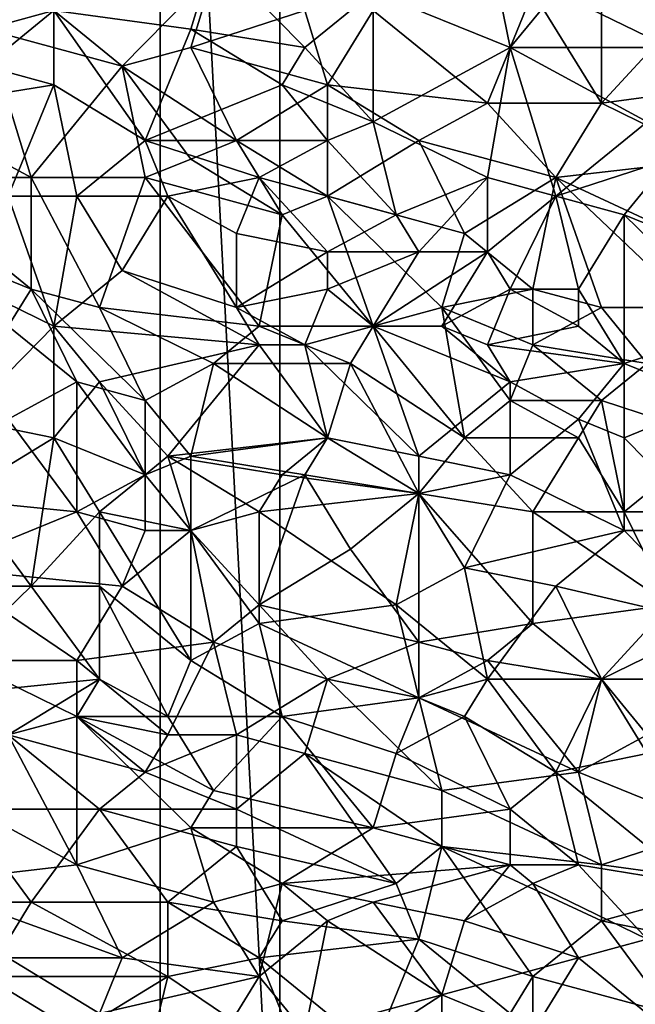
# Model space of a CAD drawing. Extents: x -0.7 to 0.7, y -0.35 to 0.35.
# Tile 174 of 226: x 0.35 to 0.46, y -0.15 to 0.01. Entities that reach past the tile are written whole.
import ezdxf

# ---------------------------------------------------------------- set-up
doc = ezdxf.new("R2010")
doc.units = 0

msp = doc.modelspace()

# ---------------------------------------------------------------- linework, layer by layer
for points in [[(0.39678, -0.21248, 0.4119), (0.39678, 0.18752, 0.4119), (0.37678, 0.16752, 0.4119)], [(0.39678, -0.21248, 0.3719), (0.37678, 0.16752, 0.3719), (0.39678, 0.18752, 0.3719)], [(0.39678, -0.21248, 0.4119), (0.39678, -0.21248, 0.3719), (0.39678, 0.18752, 0.3719)], [(0.39678, -0.21248, 0.4119), (0.39678, 0.18752, 0.3719), (0.39678, 0.18752, 0.4119)], [(0.39678, -0.21248, 0.4119), (0.37678, 0.16752, 0.4119), (0.37678, -0.19248, 0.4119)], [(0.39678, -0.21248, 0.3719), (0.37678, -0.19248, 0.3719), (0.37678, 0.16752, 0.3719)], [(0.37678, -0.19248, 0.4119), (0.37678, 0.16752, 0.4119), (0.37678, 0.16752, 0.3719)], [(0.37678, -0.19248, 0.4119), (0.37678, 0.16752, 0.3719), (0.37678, -0.19248, 0.3719)], [(0.46208, 0.00827, 0.43703), (0.4659, 0.03003, 0.43703), (0.45062, 0.0176, 0.43702)], [(0.41244, 0.01449, 0.41248), (0.43153, 0.02381, 0.41247), (0.43535, 0.00517, 0.41246)], [(0.44298, 0.01449, 0.41247), (0.43535, 0.00517, 0.41246), (0.43153, 0.02381, 0.41247)], [(0.44298, 0.01449, 0.41247), (0.45444, 0.02381, 0.41248), (0.46208, 0.00517, 0.41248)], [(0.47353, 0.0207, 0.41245), (0.46208, 0.00517, 0.41248), (0.45444, 0.02381, 0.41248)], [(0.34752, 0.00827, 0.43704), (0.35898, 0.01138, 0.43703), (0.33225, 0.0207, 0.43704)], [(0.34752, 0.00206, 0.41246), (0.35134, 0.0207, 0.41248), (0.35898, 0.01138, 0.41246)], [(0.38571, 0.0207, 0.41245), (0.38189, 0.00827, 0.41246), (0.35898, 0.01138, 0.41246)], [(0.38571, 0.0207, 0.41245), (0.40098, 0.00517, 0.41247), (0.38189, 0.00827, 0.41246)], [(0.40098, 0.00517, 0.41247), (0.38571, 0.0207, 0.41245), (0.41244, 0.01449, 0.41248)], [(0.37043, 0.00206, 0.43704), (0.38571, 0.0176, 0.43703), (0.35898, 0.01138, 0.43703)], [(0.37043, 0.00206, 0.43704), (0.38189, 0.00517, 0.43705), (0.38571, 0.0176, 0.43703)], [(0.40098, 0.01138, 0.43704), (0.38571, 0.0176, 0.43703), (0.38189, 0.00517, 0.43705)], [(0.45062, -0.00415, 0.43702), (0.45062, 0.0176, 0.43702), (0.43917, 0.01449, 0.43705)], [(0.45062, -0.00415, 0.43702), (0.46208, 0.00827, 0.43703), (0.45062, 0.0176, 0.43702)], [(0.41244, 0.01449, 0.41248), (0.41244, -0.00726, 0.41246), (0.40098, 0.00517, 0.41247)], [(0.43153, -0.00415, 0.43703), (0.43917, 0.01449, 0.43705), (0.41244, 0.01138, 0.43702)], [(0.41244, -0.00726, 0.41246), (0.41244, 0.01449, 0.41248), (0.43535, 0.00517, 0.41246)], [(0.45062, -0.00415, 0.43702), (0.43917, 0.01449, 0.43705), (0.43153, -0.00415, 0.43703)], [(0.43535, 0.00517, 0.41246), (0.44298, 0.01449, 0.41247), (0.46208, 0.00517, 0.41248)], [(0.34752, 0.00206, 0.41246), (0.35898, 0.01138, 0.41246), (0.35898, -0.00105, 0.41248)], [(0.37043, 0.00206, 0.43704), (0.35898, 0.01138, 0.43703), (0.34752, 0.00827, 0.43704)], [(0.37425, -0.01037, 0.41245), (0.35898, 0.01138, 0.41246), (0.38189, 0.00827, 0.41246)], [(0.35898, 0.01138, 0.41246), (0.37425, -0.01037, 0.41245), (0.35898, -0.00105, 0.41248)], [(0.4048, -0.00105, 0.43705), (0.40098, 0.01138, 0.43704), (0.38189, 0.00517, 0.43705)], [(0.4048, -0.00105, 0.43705), (0.41244, 0.01138, 0.43702), (0.40098, 0.01138, 0.43704)], [(0.4048, -0.00105, 0.43705), (0.43153, -0.00415, 0.43703), (0.41244, 0.01138, 0.43702)], [(0.35516, -0.01658, 0.43704), (0.34752, 0.00827, 0.43704), (0.3437, -0.01037, 0.43704)], [(0.35516, -0.01658, 0.43704), (0.37043, 0.00206, 0.43704), (0.34752, 0.00827, 0.43704)], [(0.37425, -0.01037, 0.41245), (0.38189, 0.00827, 0.41246), (0.39716, -0.00105, 0.41245)], [(0.39716, -0.00105, 0.41245), (0.38189, 0.00827, 0.41246), (0.40098, 0.00517, 0.41247)], [(0.47353, -0.00105, 0.43706), (0.46208, 0.00827, 0.43703), (0.45062, -0.00415, 0.43702)], [(0.38952, -0.01037, 0.43704), (0.38189, 0.00517, 0.43705), (0.37043, 0.00206, 0.43704)], [(0.38952, -0.01037, 0.43704), (0.4048, -0.00105, 0.43705), (0.38189, 0.00517, 0.43705)], [(0.41244, -0.00726, 0.41246), (0.39716, -0.00105, 0.41245), (0.40098, 0.00517, 0.41247)], [(0.43153, -0.01658, 0.41245), (0.41244, -0.00726, 0.41246), (0.43535, 0.00517, 0.41246)], [(0.44298, -0.01969, 0.41245), (0.43153, -0.01658, 0.41245), (0.43535, 0.00517, 0.41246)], [(0.45826, -0.00726, 0.41245), (0.43535, 0.00517, 0.41246), (0.46208, 0.00517, 0.41248)], [(0.44298, -0.01969, 0.41245), (0.43535, 0.00517, 0.41246), (0.45826, -0.00726, 0.41245)], [(0.33988, -0.00415, 0.41246), (0.34752, 0.00206, 0.41246), (0.35898, -0.00105, 0.41248)], [(0.37425, -0.01658, 0.43705), (0.37043, 0.00206, 0.43704), (0.35516, -0.01658, 0.43704)], [(0.38189, -0.01348, 0.43705), (0.38952, -0.01037, 0.43704), (0.37043, 0.00206, 0.43704)], [(0.38189, -0.01348, 0.43705), (0.37043, 0.00206, 0.43704), (0.37425, -0.01658, 0.43705)], [(0.33988, -0.00415, 0.41246), (0.35898, -0.00105, 0.41248), (0.35134, -0.01969, 0.41248)], [(0.35898, -0.00105, 0.41248), (0.36279, -0.01969, 0.41245), (0.35134, -0.01969, 0.41248)], [(0.36279, -0.01969, 0.41245), (0.35898, -0.00105, 0.41248), (0.37425, -0.01037, 0.41245)], [(0.37425, -0.01037, 0.41245), (0.39716, -0.00105, 0.41245), (0.4048, -0.01037, 0.41243)], [(0.38952, -0.01037, 0.43704), (0.4048, -0.01969, 0.43705), (0.4048, -0.00105, 0.43705)], [(0.4048, -0.01037, 0.41243), (0.39716, -0.00105, 0.41245), (0.41244, -0.00726, 0.41246)], [(0.42007, -0.01037, 0.43701), (0.43153, -0.00415, 0.43703), (0.4048, -0.00105, 0.43705)], [(0.4048, -0.01969, 0.43705), (0.42007, -0.01037, 0.43701), (0.4048, -0.00105, 0.43705)], [(0.46971, -0.01348, 0.43705), (0.47353, -0.00105, 0.43706), (0.45062, -0.00415, 0.43702)], [(0.44298, -0.01658, 0.43703), (0.43153, -0.00415, 0.43703), (0.42007, -0.01037, 0.43701)], [(0.44298, -0.01658, 0.43703), (0.45062, -0.00415, 0.43702), (0.43153, -0.00415, 0.43703)], [(0.46971, -0.01348, 0.43705), (0.45062, -0.00415, 0.43702), (0.44298, -0.01658, 0.43703)], [(0.41625, -0.0228, 0.41245), (0.4048, -0.01037, 0.41243), (0.41244, -0.00726, 0.41246)], [(0.41625, -0.0228, 0.41245), (0.41244, -0.00726, 0.41246), (0.43153, -0.01658, 0.41245)], [(0.44298, -0.01969, 0.41245), (0.45826, -0.00726, 0.41245), (0.46208, -0.01348, 0.41245)], [(0.33225, -0.01658, 0.43705), (0.35516, -0.01658, 0.43704), (0.3437, -0.01037, 0.43704)], [(0.36279, -0.01969, 0.41245), (0.37425, -0.01037, 0.41245), (0.37807, -0.01969, 0.41245)], [(0.39334, -0.01658, 0.41243), (0.37425, -0.01037, 0.41245), (0.4048, -0.01037, 0.41243)], [(0.39334, -0.01658, 0.41243), (0.37807, -0.01969, 0.41245), (0.37425, -0.01037, 0.41245)], [(0.39716, -0.0228, 0.43703), (0.38952, -0.01037, 0.43704), (0.38189, -0.01348, 0.43705)], [(0.39716, -0.0228, 0.43703), (0.4048, -0.01969, 0.43705), (0.38952, -0.01037, 0.43704)], [(0.41625, -0.0228, 0.41245), (0.39334, -0.01658, 0.41243), (0.4048, -0.01037, 0.41243)], [(0.42771, -0.02591, 0.43703), (0.42007, -0.01037, 0.43701), (0.4048, -0.01969, 0.43705)], [(0.42771, -0.02591, 0.43703), (0.44298, -0.01658, 0.43703), (0.42007, -0.01037, 0.43701)], [(0.39716, -0.0228, 0.43703), (0.38189, -0.01348, 0.43705), (0.37425, -0.01658, 0.43705)], [(0.45444, -0.0228, 0.41246), (0.44298, -0.01969, 0.41245), (0.46208, -0.01348, 0.41245)], [(0.44298, -0.01658, 0.43703), (0.46971, -0.02901, 0.43703), (0.46971, -0.01348, 0.43705)], [(0.47735, -0.03212, 0.41245), (0.45444, -0.0228, 0.41246), (0.46208, -0.01348, 0.41245)], [(0.35516, -0.03523, 0.43702), (0.35516, -0.01658, 0.43704), (0.33225, -0.01658, 0.43705)], [(0.33225, -0.02591, 0.43704), (0.35516, -0.03523, 0.43702), (0.33225, -0.01658, 0.43705)], [(0.36661, -0.03833, 0.43703), (0.37425, -0.01658, 0.43705), (0.35516, -0.01658, 0.43704)], [(0.35516, -0.03523, 0.43702), (0.36661, -0.03833, 0.43703), (0.35516, -0.01658, 0.43704)], [(0.36661, -0.03833, 0.43703), (0.39334, -0.04144, 0.43703), (0.37425, -0.01658, 0.43705)], [(0.39334, -0.04144, 0.43703), (0.39716, -0.0228, 0.43703), (0.37425, -0.01658, 0.43705)], [(0.38952, -0.02591, 0.41243), (0.37807, -0.01969, 0.41245), (0.39334, -0.01658, 0.41243)], [(0.38952, -0.02591, 0.41243), (0.39334, -0.01658, 0.41243), (0.4048, -0.02901, 0.41244)], [(0.39334, -0.01658, 0.41243), (0.41625, -0.0228, 0.41245), (0.4048, -0.02901, 0.41244)], [(0.41625, -0.0228, 0.41245), (0.43153, -0.01658, 0.41245), (0.42007, -0.02901, 0.41246)], [(0.43153, -0.01658, 0.41245), (0.43153, -0.02901, 0.41246), (0.42007, -0.02901, 0.41246)], [(0.42771, -0.02591, 0.43703), (0.43917, -0.03523, 0.43703), (0.44298, -0.01658, 0.43703)], [(0.43153, -0.02901, 0.41246), (0.43153, -0.01658, 0.41245), (0.44298, -0.01969, 0.41245)], [(0.45062, -0.03833, 0.437), (0.44298, -0.01658, 0.43703), (0.43917, -0.03523, 0.43703)], [(0.4659, -0.03833, 0.43702), (0.46971, -0.02901, 0.43703), (0.44298, -0.01658, 0.43703)], [(0.45062, -0.03833, 0.437), (0.4659, -0.03833, 0.43702), (0.44298, -0.01658, 0.43703)], [(0.33988, -0.03212, 0.41247), (0.35134, -0.01969, 0.41248), (0.35898, -0.04144, 0.41245)], [(0.36279, -0.01969, 0.41245), (0.35898, -0.04144, 0.41245), (0.35134, -0.01969, 0.41248)], [(0.36279, -0.01969, 0.41245), (0.37043, -0.03212, 0.41244), (0.35898, -0.04144, 0.41245)], [(0.37043, -0.03212, 0.41244), (0.36279, -0.01969, 0.41245), (0.37807, -0.01969, 0.41245)], [(0.37043, -0.03212, 0.41244), (0.37807, -0.01969, 0.41245), (0.38952, -0.03833, 0.41246)], [(0.38952, -0.03833, 0.41246), (0.37807, -0.01969, 0.41245), (0.38952, -0.02591, 0.41243)], [(0.41244, -0.04144, 0.43701), (0.4048, -0.01969, 0.43705), (0.39716, -0.0228, 0.43703)], [(0.42389, -0.03833, 0.43701), (0.42771, -0.02591, 0.43703), (0.4048, -0.01969, 0.43705)], [(0.41244, -0.04144, 0.43701), (0.42389, -0.03833, 0.43701), (0.4048, -0.01969, 0.43705)], [(0.43535, -0.03523, 0.41244), (0.43153, -0.02901, 0.41246), (0.44298, -0.01969, 0.41245)], [(0.43535, -0.03523, 0.41244), (0.44298, -0.01969, 0.41245), (0.4468, -0.03523, 0.41246)], [(0.4468, -0.03523, 0.41246), (0.44298, -0.01969, 0.41245), (0.45444, -0.0228, 0.41246)], [(0.39334, -0.04144, 0.43703), (0.41244, -0.04144, 0.43701), (0.39716, -0.0228, 0.43703)], [(0.4048, -0.02901, 0.41244), (0.41625, -0.0228, 0.41245), (0.42007, -0.02901, 0.41246)], [(0.45444, -0.04766, 0.41245), (0.4468, -0.03523, 0.41246), (0.45444, -0.0228, 0.41246)], [(0.47353, -0.04144, 0.41245), (0.45444, -0.0228, 0.41246), (0.47735, -0.03212, 0.41245)], [(0.45444, -0.04766, 0.41245), (0.45444, -0.0228, 0.41246), (0.47353, -0.04144, 0.41245)], [(0.35134, -0.04144, 0.43703), (0.35516, -0.03523, 0.43702), (0.33225, -0.02591, 0.43704)], [(0.38952, -0.03833, 0.41246), (0.38952, -0.02591, 0.41243), (0.4048, -0.02901, 0.41244)], [(0.42389, -0.03833, 0.43701), (0.43917, -0.03523, 0.43703), (0.42771, -0.02591, 0.43703)], [(0.38952, -0.03833, 0.41246), (0.4048, -0.02901, 0.41244), (0.4048, -0.03523, 0.41245)], [(0.42007, -0.02901, 0.41246), (0.41244, -0.04144, 0.41245), (0.4048, -0.03523, 0.41245)], [(0.4048, -0.03523, 0.41245), (0.4048, -0.02901, 0.41244), (0.42007, -0.02901, 0.41246)], [(0.41244, -0.04144, 0.41245), (0.42007, -0.02901, 0.41246), (0.43153, -0.02901, 0.41246)], [(0.42389, -0.04144, 0.41247), (0.41244, -0.04144, 0.41245), (0.43153, -0.02901, 0.41246)], [(0.42389, -0.04144, 0.41247), (0.43153, -0.02901, 0.41246), (0.43535, -0.03523, 0.41244)], [(0.3437, -0.05698, 0.41246), (0.33988, -0.03212, 0.41247), (0.35898, -0.04144, 0.41245)], [(0.35898, -0.04144, 0.41245), (0.37043, -0.03212, 0.41244), (0.39334, -0.04455, 0.41244)], [(0.37043, -0.03212, 0.41244), (0.38952, -0.03833, 0.41246), (0.39334, -0.04455, 0.41244)], [(0.36279, -0.05076, 0.43702), (0.35516, -0.03523, 0.43702), (0.35134, -0.04144, 0.43703)], [(0.37425, -0.05387, 0.43703), (0.36661, -0.03833, 0.43703), (0.35516, -0.03523, 0.43702)], [(0.36279, -0.05076, 0.43702), (0.37425, -0.05387, 0.43703), (0.35516, -0.03523, 0.43702)], [(0.40098, -0.04455, 0.41243), (0.38952, -0.03833, 0.41246), (0.4048, -0.03523, 0.41245)], [(0.40098, -0.04455, 0.41243), (0.4048, -0.03523, 0.41245), (0.41244, -0.04144, 0.41245)], [(0.42389, -0.03833, 0.43701), (0.43917, -0.04455, 0.43702), (0.43917, -0.03523, 0.43703)], [(0.43535, -0.03523, 0.41244), (0.43153, -0.04455, 0.41244), (0.42389, -0.04144, 0.41247)], [(0.43153, -0.04455, 0.41244), (0.43535, -0.03523, 0.41244), (0.4468, -0.04144, 0.41248)], [(0.43535, -0.03523, 0.41244), (0.4468, -0.03523, 0.41246), (0.4468, -0.04144, 0.41248)], [(0.43917, -0.04455, 0.43702), (0.45062, -0.03833, 0.437), (0.43917, -0.03523, 0.43703)], [(0.4468, -0.04144, 0.41248), (0.4468, -0.03523, 0.41246), (0.45444, -0.04766, 0.41245)], [(0.37425, -0.05387, 0.43703), (0.38571, -0.04766, 0.43702), (0.36661, -0.03833, 0.43703)], [(0.38571, -0.04766, 0.43702), (0.39334, -0.04144, 0.43703), (0.36661, -0.03833, 0.43703)], [(0.39334, -0.04455, 0.41244), (0.38952, -0.03833, 0.41246), (0.40098, -0.04455, 0.41243)], [(0.42771, -0.06009, 0.437), (0.42389, -0.03833, 0.43701), (0.41244, -0.04144, 0.43701)], [(0.43535, -0.05387, 0.43703), (0.43917, -0.04455, 0.43702), (0.42389, -0.03833, 0.43701)], [(0.42771, -0.06009, 0.437), (0.43535, -0.05387, 0.43703), (0.42389, -0.03833, 0.43701)], [(0.43917, -0.04455, 0.43702), (0.45826, -0.04766, 0.43702), (0.45062, -0.03833, 0.437)], [(0.4659, -0.03833, 0.43702), (0.45062, -0.03833, 0.437), (0.45826, -0.04766, 0.43702)], [(0.35898, -0.06009, 0.41245), (0.3437, -0.05698, 0.41246), (0.35898, -0.04144, 0.41245)], [(0.35134, -0.05698, 0.43704), (0.36279, -0.05076, 0.43702), (0.35134, -0.04144, 0.43703)], [(0.36661, -0.05076, 0.41244), (0.35898, -0.04144, 0.41245), (0.39334, -0.04455, 0.41244)], [(0.35898, -0.06009, 0.41245), (0.35898, -0.04144, 0.41245), (0.36661, -0.05076, 0.41244)], [(0.38571, -0.04766, 0.43702), (0.40862, -0.04766, 0.43701), (0.39334, -0.04144, 0.43703)], [(0.40862, -0.04766, 0.43701), (0.41244, -0.04144, 0.43701), (0.39334, -0.04144, 0.43703)], [(0.40098, -0.04455, 0.41243), (0.41244, -0.04144, 0.41245), (0.42007, -0.06319, 0.41246)], [(0.42771, -0.06009, 0.437), (0.41244, -0.04144, 0.43701), (0.40862, -0.04766, 0.43701)], [(0.41244, -0.04144, 0.41245), (0.42389, -0.04144, 0.41247), (0.43535, -0.05076, 0.41245)], [(0.42007, -0.06319, 0.41246), (0.41244, -0.04144, 0.41245), (0.43535, -0.05076, 0.41245)], [(0.43535, -0.05076, 0.41245), (0.42389, -0.04144, 0.41247), (0.43153, -0.04455, 0.41244)], [(0.43153, -0.04455, 0.41244), (0.4468, -0.04144, 0.41248), (0.45444, -0.04766, 0.41245)], [(0.46971, -0.05387, 0.41244), (0.45444, -0.04766, 0.41245), (0.47353, -0.04144, 0.41245)], [(0.37807, -0.06319, 0.41244), (0.36661, -0.05076, 0.41244), (0.39334, -0.04455, 0.41244)], [(0.37807, -0.06319, 0.41244), (0.39334, -0.04455, 0.41244), (0.4048, -0.06009, 0.41245)], [(0.4048, -0.06009, 0.41245), (0.39334, -0.04455, 0.41244), (0.40098, -0.04455, 0.41243)], [(0.42007, -0.06319, 0.41246), (0.4048, -0.06009, 0.41245), (0.40098, -0.04455, 0.41243)], [(0.45444, -0.04766, 0.41245), (0.43535, -0.05076, 0.41245), (0.43153, -0.04455, 0.41244)], [(0.43535, -0.05387, 0.43703), (0.45062, -0.05387, 0.43702), (0.43917, -0.04455, 0.43702)], [(0.45062, -0.05387, 0.43702), (0.45826, -0.04766, 0.43702), (0.43917, -0.04455, 0.43702)], [(0.38189, -0.06319, 0.43703), (0.38571, -0.04766, 0.43702), (0.37425, -0.05387, 0.43703)], [(0.38189, -0.06319, 0.43703), (0.4048, -0.06009, 0.43703), (0.38571, -0.04766, 0.43702)], [(0.38571, -0.04766, 0.43702), (0.4048, -0.06009, 0.43703), (0.40862, -0.04766, 0.43701)], [(0.42007, -0.06941, 0.43701), (0.40862, -0.04766, 0.43701), (0.4048, -0.06009, 0.43703)], [(0.42007, -0.06941, 0.43701), (0.42771, -0.06009, 0.437), (0.40862, -0.04766, 0.43701)], [(0.43535, -0.05076, 0.41245), (0.45444, -0.04766, 0.41245), (0.4468, -0.05698, 0.41244)], [(0.4468, -0.05698, 0.41244), (0.45444, -0.04766, 0.41245), (0.45444, -0.06009, 0.41245)], [(0.46971, -0.06009, 0.43704), (0.45826, -0.04766, 0.43702), (0.45062, -0.05387, 0.43702)], [(0.46971, -0.05387, 0.41244), (0.45444, -0.06009, 0.41245), (0.45444, -0.04766, 0.41245)], [(0.36279, -0.07251, 0.43704), (0.36279, -0.05076, 0.43702), (0.35134, -0.05698, 0.43704)], [(0.37425, -0.0663, 0.41243), (0.35898, -0.06009, 0.41245), (0.36661, -0.05076, 0.41244)], [(0.37425, -0.0663, 0.43705), (0.37425, -0.05387, 0.43703), (0.36279, -0.05076, 0.43702)], [(0.36279, -0.07251, 0.43704), (0.37425, -0.0663, 0.43705), (0.36279, -0.05076, 0.43702)], [(0.37807, -0.06319, 0.41244), (0.37425, -0.0663, 0.41243), (0.36661, -0.05076, 0.41244)], [(0.43535, -0.0663, 0.41242), (0.42007, -0.06319, 0.41246), (0.43535, -0.05076, 0.41245)], [(0.43535, -0.0663, 0.41242), (0.43535, -0.05076, 0.41245), (0.4468, -0.05698, 0.41244)], [(0.38189, -0.06319, 0.43703), (0.37425, -0.05387, 0.43703), (0.37425, -0.0663, 0.43705)], [(0.42771, -0.06009, 0.437), (0.4468, -0.06009, 0.43702), (0.43535, -0.05387, 0.43703)], [(0.4468, -0.06009, 0.43702), (0.45062, -0.05387, 0.43702), (0.43535, -0.05387, 0.43703)], [(0.4468, -0.06009, 0.43702), (0.45444, -0.07251, 0.43701), (0.45062, -0.05387, 0.43702)], [(0.45444, -0.07251, 0.43701), (0.46971, -0.06009, 0.43704), (0.45062, -0.05387, 0.43702)], [(0.46971, -0.07562, 0.41246), (0.45444, -0.06009, 0.41245), (0.46971, -0.05387, 0.41244)], [(0.33225, -0.06941, 0.43705), (0.36279, -0.07251, 0.43704), (0.35134, -0.05698, 0.43704)], [(0.3437, -0.06941, 0.41245), (0.3437, -0.05698, 0.41246), (0.35898, -0.06009, 0.41245)], [(0.45444, -0.07562, 0.41246), (0.43535, -0.0663, 0.41242), (0.4468, -0.05698, 0.41244)], [(0.45444, -0.07562, 0.41246), (0.4468, -0.05698, 0.41244), (0.45444, -0.06009, 0.41245)], [(0.3437, -0.06941, 0.41245), (0.35898, -0.06009, 0.41245), (0.35516, -0.08494, 0.41245)], [(0.36661, -0.07251, 0.41245), (0.35516, -0.08494, 0.41245), (0.35898, -0.06009, 0.41245)], [(0.36661, -0.07251, 0.41245), (0.35898, -0.06009, 0.41245), (0.37425, -0.0663, 0.41243)], [(0.39716, -0.0663, 0.41241), (0.37807, -0.06319, 0.41244), (0.4048, -0.06009, 0.41245)], [(0.38189, -0.06319, 0.43703), (0.40098, -0.0663, 0.43704), (0.4048, -0.06009, 0.43703)], [(0.39716, -0.0663, 0.41241), (0.4048, -0.06009, 0.41245), (0.42007, -0.06941, 0.41245)], [(0.40098, -0.0663, 0.43704), (0.42007, -0.06941, 0.43701), (0.4048, -0.06009, 0.43703)], [(0.42007, -0.06941, 0.41245), (0.4048, -0.06009, 0.41245), (0.42007, -0.06319, 0.41246)], [(0.42007, -0.06941, 0.43701), (0.43917, -0.07251, 0.43703), (0.42771, -0.06009, 0.437)], [(0.43917, -0.07251, 0.43703), (0.4468, -0.06009, 0.43702), (0.42771, -0.06009, 0.437)], [(0.45444, -0.07251, 0.43701), (0.4468, -0.06009, 0.43702), (0.43917, -0.07251, 0.43703)], [(0.46208, -0.07251, 0.43701), (0.46971, -0.06009, 0.43704), (0.45444, -0.07251, 0.43701)], [(0.46971, -0.07562, 0.41246), (0.45444, -0.07562, 0.41246), (0.45444, -0.06009, 0.41245)], [(0.38189, -0.07562, 0.43702), (0.38189, -0.06319, 0.43703), (0.37425, -0.0663, 0.43705)], [(0.38189, -0.07562, 0.41245), (0.37425, -0.0663, 0.41243), (0.37807, -0.06319, 0.41244)], [(0.39334, -0.07251, 0.41245), (0.37807, -0.06319, 0.41244), (0.39716, -0.0663, 0.41241)], [(0.38189, -0.07562, 0.41245), (0.37807, -0.06319, 0.41244), (0.39334, -0.07251, 0.41245)], [(0.40098, -0.0663, 0.43704), (0.38189, -0.06319, 0.43703), (0.38189, -0.07562, 0.43702)], [(0.42007, -0.06941, 0.41245), (0.42007, -0.06319, 0.41246), (0.43535, -0.0663, 0.41242)], [(0.36279, -0.07251, 0.43704), (0.37425, -0.07562, 0.43705), (0.37425, -0.0663, 0.43705)], [(0.36661, -0.07251, 0.41245), (0.37425, -0.0663, 0.41243), (0.38189, -0.07562, 0.41245)], [(0.37425, -0.07562, 0.43705), (0.38189, -0.07562, 0.43702), (0.37425, -0.0663, 0.43705)], [(0.38189, -0.07562, 0.43702), (0.39334, -0.08805, 0.43703), (0.40098, -0.0663, 0.43704)], [(0.39334, -0.07251, 0.41245), (0.39716, -0.0663, 0.41241), (0.42007, -0.06941, 0.41245)], [(0.39334, -0.08805, 0.43703), (0.40862, -0.07873, 0.43701), (0.40098, -0.0663, 0.43704)], [(0.40862, -0.07873, 0.43701), (0.42007, -0.06941, 0.43701), (0.40098, -0.0663, 0.43704)], [(0.42771, -0.08184, 0.41246), (0.42007, -0.06941, 0.41245), (0.43535, -0.0663, 0.41242)], [(0.42771, -0.08184, 0.41246), (0.43535, -0.0663, 0.41242), (0.45444, -0.07562, 0.41246)], [(0.33988, -0.08184, 0.43704), (0.36279, -0.07251, 0.43704), (0.33225, -0.06941, 0.43705)], [(0.3437, -0.08494, 0.41246), (0.3437, -0.06941, 0.41245), (0.35516, -0.08494, 0.41245)], [(0.41625, -0.08805, 0.41244), (0.39334, -0.07251, 0.41245), (0.42007, -0.06941, 0.41245)], [(0.42007, -0.09427, 0.43702), (0.42007, -0.06941, 0.43701), (0.40862, -0.07873, 0.43701)], [(0.41625, -0.08805, 0.41244), (0.42007, -0.06941, 0.41245), (0.42771, -0.08184, 0.41246)], [(0.43917, -0.09116, 0.43703), (0.43917, -0.07251, 0.43703), (0.42007, -0.06941, 0.43701)], [(0.42007, -0.09427, 0.43702), (0.43917, -0.09116, 0.43703), (0.42007, -0.06941, 0.43701)], [(0.37043, -0.08494, 0.43705), (0.36279, -0.07251, 0.43704), (0.33988, -0.08184, 0.43704)], [(0.36661, -0.08494, 0.41242), (0.35516, -0.08494, 0.41245), (0.36661, -0.07251, 0.41245)], [(0.37043, -0.08494, 0.43705), (0.37425, -0.07562, 0.43705), (0.36279, -0.07251, 0.43704)], [(0.38189, -0.09737, 0.41246), (0.36661, -0.07251, 0.41245), (0.38189, -0.07562, 0.41245)], [(0.36661, -0.08494, 0.41242), (0.36661, -0.07251, 0.41245), (0.38189, -0.09737, 0.41246)], [(0.39334, -0.09116, 0.41245), (0.38189, -0.07562, 0.41245), (0.39334, -0.07251, 0.41245)], [(0.39334, -0.09116, 0.41245), (0.39334, -0.07251, 0.41245), (0.41625, -0.08805, 0.41244)], [(0.43917, -0.07251, 0.43703), (0.46208, -0.08805, 0.43702), (0.45444, -0.07251, 0.43701)], [(0.43917, -0.09116, 0.43703), (0.46208, -0.08805, 0.43702), (0.43917, -0.07251, 0.43703)], [(0.46208, -0.08805, 0.43702), (0.46208, -0.07251, 0.43701), (0.45444, -0.07251, 0.43701)], [(0.37043, -0.08494, 0.43705), (0.38189, -0.07562, 0.43702), (0.37425, -0.07562, 0.43705)], [(0.37043, -0.08494, 0.43705), (0.38571, -0.09427, 0.43703), (0.38189, -0.07562, 0.43702)], [(0.38571, -0.09427, 0.43703), (0.39334, -0.08805, 0.43703), (0.38189, -0.07562, 0.43702)], [(0.39334, -0.09116, 0.41245), (0.38189, -0.09737, 0.41246), (0.38189, -0.07562, 0.41245)], [(0.44298, -0.08494, 0.41244), (0.42771, -0.08184, 0.41246), (0.45444, -0.07562, 0.41246)], [(0.44298, -0.08494, 0.41244), (0.45444, -0.07562, 0.41246), (0.46971, -0.09116, 0.41244)], [(0.46971, -0.09116, 0.41244), (0.45444, -0.07562, 0.41246), (0.46971, -0.07562, 0.41246)], [(0.39334, -0.08805, 0.43703), (0.42007, -0.09427, 0.43702), (0.40862, -0.07873, 0.43701)], [(0.33988, -0.08184, 0.43704), (0.36279, -0.09737, 0.43704), (0.37043, -0.08494, 0.43705)], [(0.36279, -0.09737, 0.43704), (0.33988, -0.08184, 0.43704), (0.3437, -0.09737, 0.43703)], [(0.41625, -0.08805, 0.41244), (0.42771, -0.08184, 0.41246), (0.43153, -0.10048, 0.41246)], [(0.43153, -0.10048, 0.41246), (0.42771, -0.08184, 0.41246), (0.44298, -0.08494, 0.41244)], [(0.35516, -0.08494, 0.41245), (0.33592, -0.10359, 0.41246), (0.3437, -0.08494, 0.41246)], [(0.33592, -0.10359, 0.41246), (0.35516, -0.08494, 0.41245), (0.36661, -0.10048, 0.41243)], [(0.35516, -0.08494, 0.41245), (0.36661, -0.08494, 0.41242), (0.36661, -0.10048, 0.41243)], [(0.38571, -0.09427, 0.43703), (0.37043, -0.08494, 0.43705), (0.36279, -0.09737, 0.43704)], [(0.37807, -0.1067, 0.41244), (0.36661, -0.08494, 0.41242), (0.38189, -0.09737, 0.41246)], [(0.36661, -0.10048, 0.41243), (0.36661, -0.08494, 0.41242), (0.37807, -0.1067, 0.41244)], [(0.45062, -0.10048, 0.41245), (0.43153, -0.10048, 0.41246), (0.44298, -0.08494, 0.41244)], [(0.45062, -0.10048, 0.41245), (0.44298, -0.08494, 0.41244), (0.46971, -0.09116, 0.41244)], [(0.4048, -0.10048, 0.43701), (0.39334, -0.08805, 0.43703), (0.38571, -0.09427, 0.43703)], [(0.4048, -0.10048, 0.43701), (0.42007, -0.09427, 0.43702), (0.39334, -0.08805, 0.43703)], [(0.39334, -0.09116, 0.41245), (0.41625, -0.08805, 0.41244), (0.42007, -0.10359, 0.41245)], [(0.42007, -0.10359, 0.41245), (0.41625, -0.08805, 0.41244), (0.43153, -0.10048, 0.41246)], [(0.45062, -0.10048, 0.43704), (0.46208, -0.08805, 0.43702), (0.43917, -0.09116, 0.43703)], [(0.45062, -0.10048, 0.43704), (0.46208, -0.10048, 0.43702), (0.46208, -0.08805, 0.43702)], [(0.38189, -0.09737, 0.41246), (0.39334, -0.09116, 0.41245), (0.39716, -0.1067, 0.41246)], [(0.39716, -0.1067, 0.41246), (0.39334, -0.09116, 0.41245), (0.42007, -0.10359, 0.41245)], [(0.43153, -0.09737, 0.43702), (0.43917, -0.09116, 0.43703), (0.42007, -0.09427, 0.43702)], [(0.45062, -0.10048, 0.43704), (0.43917, -0.09116, 0.43703), (0.43153, -0.09737, 0.43702)], [(0.46971, -0.09116, 0.41244), (0.45826, -0.11291, 0.41246), (0.45062, -0.10048, 0.41245)], [(0.37807, -0.1098, 0.43704), (0.38571, -0.09427, 0.43703), (0.36279, -0.09737, 0.43704)], [(0.37807, -0.1098, 0.43704), (0.38952, -0.1098, 0.43703), (0.38571, -0.09427, 0.43703)], [(0.38952, -0.1098, 0.43703), (0.4048, -0.10048, 0.43701), (0.38571, -0.09427, 0.43703)], [(0.42007, -0.10359, 0.43704), (0.42007, -0.09427, 0.43702), (0.4048, -0.10048, 0.43701)], [(0.42007, -0.10359, 0.43704), (0.43153, -0.09737, 0.43702), (0.42007, -0.09427, 0.43702)], [(0.36279, -0.1067, 0.43705), (0.36279, -0.09737, 0.43704), (0.3437, -0.09737, 0.43703)], [(0.35134, -0.1098, 0.43704), (0.36279, -0.1067, 0.43705), (0.3437, -0.09737, 0.43703)], [(0.36279, -0.1067, 0.43705), (0.37807, -0.1098, 0.43704), (0.36279, -0.09737, 0.43704)], [(0.37807, -0.1067, 0.41244), (0.38189, -0.09737, 0.41246), (0.39716, -0.1067, 0.41246)], [(0.42007, -0.10359, 0.43704), (0.4468, -0.11602, 0.43704), (0.43153, -0.09737, 0.43702)], [(0.4468, -0.11602, 0.43704), (0.45062, -0.10048, 0.43704), (0.43153, -0.09737, 0.43702)], [(0.33592, -0.10359, 0.41246), (0.36661, -0.10048, 0.41243), (0.35134, -0.1098, 0.41247)], [(0.35134, -0.1098, 0.41247), (0.36661, -0.10048, 0.41243), (0.36279, -0.1067, 0.41245)], [(0.36279, -0.1067, 0.41245), (0.36661, -0.10048, 0.41243), (0.37807, -0.1067, 0.41244)], [(0.40098, -0.11291, 0.43704), (0.4048, -0.10048, 0.43701), (0.38952, -0.1098, 0.43703)], [(0.40098, -0.11291, 0.43704), (0.42389, -0.11912, 0.43703), (0.4048, -0.10048, 0.43701)], [(0.42389, -0.11912, 0.43703), (0.42007, -0.10359, 0.43704), (0.4048, -0.10048, 0.43701)], [(0.42007, -0.10359, 0.41245), (0.43153, -0.10048, 0.41246), (0.42771, -0.1067, 0.41245)], [(0.43153, -0.10048, 0.41246), (0.44298, -0.11602, 0.41244), (0.42771, -0.1067, 0.41245)], [(0.43153, -0.10048, 0.41246), (0.45062, -0.10048, 0.41245), (0.44298, -0.11602, 0.41244)], [(0.44298, -0.11602, 0.41244), (0.45062, -0.10048, 0.41245), (0.45826, -0.11291, 0.41246)], [(0.4468, -0.11602, 0.43704), (0.45826, -0.1098, 0.43702), (0.45062, -0.10048, 0.43704)], [(0.45826, -0.1098, 0.43702), (0.46208, -0.10048, 0.43702), (0.45062, -0.10048, 0.43704)], [(0.39716, -0.1067, 0.41246), (0.42007, -0.10359, 0.41245), (0.41625, -0.11291, 0.41245)], [(0.41625, -0.11291, 0.41245), (0.42007, -0.10359, 0.41245), (0.42771, -0.1067, 0.41245)], [(0.42389, -0.11912, 0.43703), (0.4468, -0.11602, 0.43704), (0.42007, -0.10359, 0.43704)], [(0.35134, -0.1098, 0.43704), (0.37425, -0.11602, 0.43704), (0.36279, -0.1067, 0.43705)], [(0.36279, -0.13155, 0.41245), (0.35134, -0.1098, 0.41247), (0.36279, -0.1067, 0.41245)], [(0.37425, -0.11602, 0.43704), (0.37807, -0.1098, 0.43704), (0.36279, -0.1067, 0.43705)], [(0.36279, -0.1067, 0.41245), (0.37807, -0.1067, 0.41244), (0.38571, -0.11912, 0.41247)], [(0.38189, -0.12534, 0.41245), (0.36279, -0.1067, 0.41245), (0.38571, -0.11912, 0.41247)], [(0.36279, -0.13155, 0.41245), (0.36279, -0.1067, 0.41245), (0.38189, -0.12534, 0.41245)], [(0.38571, -0.11912, 0.41247), (0.37807, -0.1067, 0.41244), (0.39716, -0.1067, 0.41246)], [(0.38571, -0.11912, 0.41247), (0.39716, -0.1067, 0.41246), (0.41244, -0.12534, 0.41245)], [(0.39716, -0.1067, 0.41246), (0.41625, -0.11291, 0.41245), (0.41244, -0.12534, 0.41245)], [(0.41625, -0.11291, 0.41245), (0.42771, -0.1067, 0.41245), (0.43535, -0.12223, 0.41244)], [(0.43535, -0.12223, 0.41244), (0.42771, -0.1067, 0.41245), (0.44298, -0.11602, 0.41244)], [(0.35134, -0.1098, 0.41247), (0.36279, -0.13155, 0.41245), (0.33988, -0.11912, 0.41248)], [(0.36661, -0.12223, 0.43704), (0.35134, -0.1098, 0.43704), (0.3437, -0.12223, 0.43705)], [(0.36661, -0.12223, 0.43704), (0.37425, -0.11602, 0.43704), (0.35134, -0.1098, 0.43704)], [(0.37425, -0.11602, 0.43704), (0.38952, -0.1098, 0.43703), (0.37807, -0.1098, 0.43704)], [(0.38952, -0.12223, 0.43702), (0.38952, -0.1098, 0.43703), (0.37425, -0.11602, 0.43704)], [(0.38952, -0.12223, 0.43702), (0.40098, -0.11291, 0.43704), (0.38952, -0.1098, 0.43703)], [(0.46971, -0.12534, 0.43703), (0.45826, -0.1098, 0.43702), (0.4468, -0.11602, 0.43704)], [(0.41625, -0.13466, 0.43702), (0.40098, -0.11291, 0.43704), (0.38952, -0.12223, 0.43702)], [(0.42389, -0.12845, 0.43703), (0.42389, -0.11912, 0.43703), (0.40098, -0.11291, 0.43704)], [(0.41625, -0.13466, 0.43702), (0.42389, -0.12845, 0.43703), (0.40098, -0.11291, 0.43704)], [(0.41244, -0.12534, 0.41245), (0.41625, -0.11291, 0.41245), (0.43535, -0.12223, 0.41244)], [(0.4659, -0.13466, 0.41245), (0.44298, -0.11602, 0.41244), (0.45826, -0.11291, 0.41246)], [(0.36661, -0.12223, 0.43704), (0.38952, -0.12223, 0.43702), (0.37425, -0.11602, 0.43704)], [(0.42389, -0.11912, 0.43703), (0.45062, -0.13155, 0.43703), (0.4468, -0.11602, 0.43704)], [(0.43535, -0.12223, 0.41244), (0.44298, -0.11602, 0.41244), (0.4468, -0.13155, 0.41244)], [(0.4659, -0.13466, 0.41245), (0.4468, -0.13155, 0.41244), (0.44298, -0.11602, 0.41244)], [(0.45062, -0.13155, 0.43703), (0.46971, -0.12534, 0.43703), (0.4468, -0.11602, 0.43704)], [(0.33606, -0.13466, 0.41249), (0.33988, -0.11912, 0.41248), (0.36279, -0.13155, 0.41245)], [(0.38189, -0.12534, 0.41245), (0.38571, -0.11912, 0.41247), (0.41244, -0.12534, 0.41245)], [(0.45062, -0.13155, 0.43703), (0.42389, -0.11912, 0.43703), (0.42389, -0.12845, 0.43703)], [(0.33988, -0.13777, 0.43702), (0.35516, -0.13777, 0.43702), (0.3437, -0.12223, 0.43705)], [(0.35516, -0.13777, 0.43702), (0.36661, -0.12223, 0.43704), (0.3437, -0.12223, 0.43705)], [(0.37807, -0.13777, 0.43701), (0.36661, -0.12223, 0.43704), (0.35516, -0.13777, 0.43702)], [(0.38952, -0.12845, 0.43703), (0.38952, -0.12223, 0.43702), (0.36661, -0.12223, 0.43704)], [(0.37807, -0.13777, 0.43701), (0.38952, -0.12845, 0.43703), (0.36661, -0.12223, 0.43704)], [(0.38952, -0.12845, 0.43703), (0.41625, -0.13466, 0.43702), (0.38952, -0.12223, 0.43702)], [(0.43535, -0.13155, 0.41245), (0.41244, -0.12534, 0.41245), (0.43535, -0.12223, 0.41244)], [(0.43535, -0.13155, 0.41245), (0.43535, -0.12223, 0.41244), (0.4468, -0.13155, 0.41244)], [(0.36279, -0.13155, 0.41245), (0.38189, -0.12534, 0.41245), (0.38571, -0.13777, 0.41247)], [(0.41244, -0.12534, 0.41245), (0.39716, -0.13466, 0.41246), (0.38189, -0.12534, 0.41245)], [(0.38571, -0.13777, 0.41247), (0.38189, -0.12534, 0.41245), (0.39716, -0.13466, 0.41246)], [(0.43535, -0.13155, 0.41245), (0.39716, -0.13466, 0.41246), (0.41244, -0.12534, 0.41245)], [(0.45062, -0.13155, 0.43703), (0.47353, -0.13466, 0.43702), (0.46971, -0.12534, 0.43703)], [(0.37807, -0.13777, 0.43701), (0.39716, -0.14088, 0.437), (0.38952, -0.12845, 0.43703)], [(0.39716, -0.14088, 0.437), (0.41625, -0.13466, 0.43702), (0.38952, -0.12845, 0.43703)], [(0.42007, -0.14398, 0.43701), (0.42389, -0.12845, 0.43703), (0.41625, -0.13466, 0.43702)], [(0.43917, -0.1502, 0.43701), (0.42389, -0.12845, 0.43703), (0.42007, -0.14398, 0.43701)], [(0.45062, -0.14088, 0.43702), (0.45062, -0.13155, 0.43703), (0.42389, -0.12845, 0.43703)], [(0.43917, -0.1502, 0.43701), (0.45062, -0.14088, 0.43702), (0.42389, -0.12845, 0.43703)], [(0.33606, -0.13466, 0.41249), (0.36279, -0.13155, 0.41245), (0.37043, -0.14709, 0.41247)], [(0.38571, -0.13777, 0.41247), (0.37043, -0.14709, 0.41247), (0.36279, -0.13155, 0.41245)], [(0.41244, -0.13777, 0.41247), (0.39716, -0.13466, 0.41246), (0.43535, -0.13155, 0.41245)], [(0.42771, -0.14088, 0.41245), (0.41244, -0.13777, 0.41247), (0.43535, -0.13155, 0.41245)], [(0.43917, -0.13466, 0.41246), (0.42771, -0.14088, 0.41245), (0.43535, -0.13155, 0.41245)], [(0.43917, -0.13466, 0.41246), (0.43535, -0.13155, 0.41245), (0.4468, -0.13155, 0.41244)], [(0.43917, -0.13466, 0.41246), (0.4468, -0.13155, 0.41244), (0.45826, -0.14398, 0.41245)], [(0.45826, -0.14398, 0.41245), (0.4468, -0.13155, 0.41244), (0.4659, -0.13466, 0.41245)], [(0.45062, -0.14088, 0.43702), (0.47353, -0.13466, 0.43702), (0.45062, -0.13155, 0.43703)], [(0.35134, -0.14709, 0.41248), (0.33606, -0.13466, 0.41249), (0.37043, -0.14709, 0.41247)], [(0.39334, -0.1502, 0.41247), (0.38571, -0.13777, 0.41247), (0.39716, -0.13466, 0.41246)], [(0.4048, -0.14088, 0.41246), (0.39334, -0.1502, 0.41247), (0.39716, -0.13466, 0.41246)], [(0.4048, -0.14088, 0.41246), (0.39716, -0.13466, 0.41246), (0.41244, -0.13777, 0.41247)], [(0.39716, -0.14088, 0.437), (0.42007, -0.14398, 0.43701), (0.41625, -0.13466, 0.43702)], [(0.42771, -0.14088, 0.41245), (0.43917, -0.13466, 0.41246), (0.4468, -0.14709, 0.41246)], [(0.4468, -0.14709, 0.41246), (0.43917, -0.13466, 0.41246), (0.45826, -0.14398, 0.41245)], [(0.48117, -0.14709, 0.43701), (0.47353, -0.13466, 0.43702), (0.45062, -0.14088, 0.43702)], [(0.34752, -0.1502, 0.43705), (0.35516, -0.13777, 0.43702), (0.33988, -0.13777, 0.43702)], [(0.34752, -0.1502, 0.43705), (0.37807, -0.1502, 0.43701), (0.35516, -0.13777, 0.43702)], [(0.37807, -0.1502, 0.43701), (0.37807, -0.13777, 0.43701), (0.35516, -0.13777, 0.43702)], [(0.37043, -0.14709, 0.41247), (0.38571, -0.13777, 0.41247), (0.39334, -0.1502, 0.41247)], [(0.39334, -0.14709, 0.437), (0.39716, -0.14088, 0.437), (0.37807, -0.13777, 0.43701)], [(0.37807, -0.1502, 0.43701), (0.39334, -0.14709, 0.437), (0.37807, -0.13777, 0.43701)], [(0.41244, -0.13777, 0.41247), (0.42389, -0.1533, 0.41247), (0.4048, -0.14088, 0.41246)], [(0.42389, -0.1533, 0.41247), (0.41244, -0.13777, 0.41247), (0.42771, -0.14088, 0.41245)], [(0.42007, -0.14398, 0.43701), (0.39716, -0.14088, 0.437), (0.39334, -0.14709, 0.437)], [(0.40098, -0.15952, 0.41246), (0.39334, -0.1502, 0.41247), (0.4048, -0.14088, 0.41246)], [(0.40098, -0.15952, 0.41246), (0.4048, -0.14088, 0.41246), (0.42389, -0.1533, 0.41247)], [(0.42771, -0.14088, 0.41245), (0.4468, -0.14709, 0.41246), (0.42389, -0.1533, 0.41247)], [(0.43917, -0.1502, 0.43701), (0.46208, -0.15641, 0.437), (0.45062, -0.14088, 0.43702)], [(0.46208, -0.15641, 0.437), (0.48117, -0.14709, 0.43701), (0.45062, -0.14088, 0.43702)], [(0.41244, -0.16263, 0.43702), (0.42007, -0.14398, 0.43701), (0.39334, -0.14709, 0.437)], [(0.41244, -0.16263, 0.43702), (0.43535, -0.15641, 0.43699), (0.42007, -0.14398, 0.43701)], [(0.42007, -0.14398, 0.43701), (0.43535, -0.15641, 0.43699), (0.43917, -0.1502, 0.43701)], [(0.4468, -0.14709, 0.41246), (0.45826, -0.14398, 0.41245), (0.46208, -0.15952, 0.41247)], [(0.35134, -0.14709, 0.41248), (0.37043, -0.14709, 0.41247), (0.36661, -0.15641, 0.41246)], [(0.35134, -0.14709, 0.41248), (0.36661, -0.15641, 0.41246), (0.35134, -0.15641, 0.41245)], [(0.37043, -0.14709, 0.41247), (0.39334, -0.1502, 0.41247), (0.36661, -0.15641, 0.41246)], [(0.37807, -0.1502, 0.43701), (0.40098, -0.16573, 0.43701), (0.39334, -0.14709, 0.437)], [(0.40098, -0.16573, 0.43701), (0.41244, -0.16263, 0.43702), (0.39334, -0.14709, 0.437)], [(0.43917, -0.15952, 0.41247), (0.42389, -0.1533, 0.41247), (0.4468, -0.14709, 0.41246)], [(0.46208, -0.15952, 0.41247), (0.43917, -0.15952, 0.41247), (0.4468, -0.14709, 0.41246)], [(0.36279, -0.15952, 0.43705), (0.37807, -0.1502, 0.43701), (0.34752, -0.1502, 0.43705)], [(0.34752, -0.15952, 0.43705), (0.36279, -0.15952, 0.43705), (0.34752, -0.1502, 0.43705)], [(0.37425, -0.16573, 0.43702), (0.37807, -0.1502, 0.43701), (0.36279, -0.15952, 0.43705)], [(0.38571, -0.16263, 0.41245), (0.36661, -0.15641, 0.41246), (0.39334, -0.1502, 0.41247)], [(0.37425, -0.16573, 0.43702), (0.40098, -0.16573, 0.43701), (0.37807, -0.1502, 0.43701)], [(0.38571, -0.16263, 0.41245), (0.39334, -0.1502, 0.41247), (0.40098, -0.15952, 0.41246)], [(0.43535, -0.15641, 0.43699), (0.43917, -0.16263, 0.43702), (0.43917, -0.1502, 0.43701)], [(0.43917, -0.16263, 0.43702), (0.46208, -0.15641, 0.437), (0.43917, -0.1502, 0.43701)], [(0.42389, -0.1533, 0.41247), (0.4048, -0.16573, 0.41245), (0.40098, -0.15952, 0.41246)], [(0.4048, -0.16573, 0.41245), (0.42389, -0.1533, 0.41247), (0.42389, -0.16884, 0.41245)], [(0.42389, -0.16884, 0.41245), (0.42389, -0.1533, 0.41247), (0.43917, -0.15952, 0.41247)]]:
    msp.add_3dface(points)

doc.saveas('drawing.dxf')
